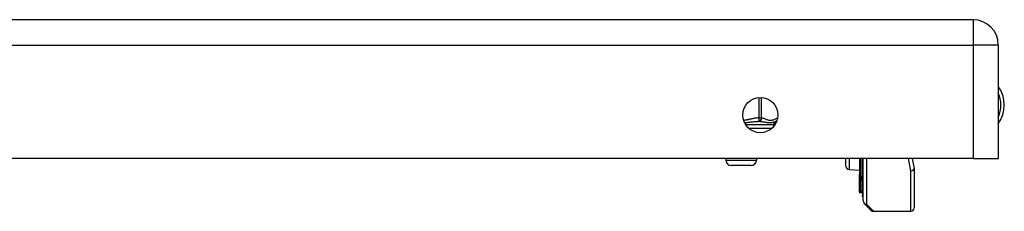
# Model space of a CAD drawing. Header units: inches. Extents: x 2.3 to 62.6, y 3.3 to 33.7.
# Tile 51 of 57: x 8.5 to 14.2, y 30 to 31.1. Entities that reach past the tile are written whole.
import ezdxf

# ---------------------------------------------------------------- set-up
doc = ezdxf.new("R2010")
doc.units = ezdxf.units.IN
doc.header["$MEASUREMENT"] = 0
doc.layers.add('Visible Edges(ANSI)', color=7, linetype='Continuous', lineweight=25)
doc.layers.add('Visible Tangent Edges(ANSI)', color=7, linetype='Continuous', lineweight=25)

msp = doc.modelspace()

# ---------------------------------------------------------------- linework, layer by layer
at = {"layer": 'Visible Edges(ANSI)'}
for p, q in [((14.0281, 31.0797), (2.4021, 31.0797)), ((14.1741, 30.9337), (14.1741, 30.2797)), ((12.8751, 30.4745), (12.8751, 30.4624)), ((14.0281, 30.2797), (2.4021, 30.2797)), ((12.5996, 30.2797), (12.5996, 30.2708)), ((12.7767, 30.2797), (12.7767, 30.2708)), ((13.2926, 30.2357), (13.2926, 30.2797)), ((13.3715, 30.2797), (13.3715, 30.1888)), ((13.3894, 30.1504), (13.3894, 30.2797)), ((13.3926, 30.0345), (13.3926, 30.2797)), ((13.6765, 30.2797), (13.6876, 30.2227)), ((14.0281, 30.2797), (14.1741, 30.2797)), ((12.7452, 30.2393), (12.6311, 30.2393)), ((13.3118, 30.2157), (13.3715, 30.2131)), ((13.6879, 30.219), (13.6879, 29.9949)), ((13.3715, 30.1888), (13.3715, 30.1881)), ((13.3715, 30.1706), (13.3715, 30.1881)), ((13.3715, 30.1706), (13.3715, 30.1674)), ((13.3715, 30.1674), (13.3715, 30.1662)), ((13.3715, 30.1662), (13.3715, 30.0875)), ((13.3894, 30.1504), (13.3894, 30.067)), ((13.3715, 30.0875), (13.3715, 30.0808)), ((13.3788, 30.0829), (13.372, 30.0804)), ((13.3894, 30.0596), (13.3894, 30.067)), ((13.4381, 29.981), (13.3984, 30.0206)), ((13.452, 29.9752), (13.6682, 29.9752))]:
    msp.add_line(p, q, dxfattribs=at)
msp.add_circle((12.7991, 30.5297), 0.1015, dxfattribs=at)
for centre, radius, start, end in [((14.0281, 30.9337), 0.146, 0, 90), ((14.0211, 30.5877), 0.1875, 324.6864, 35.3136), ((12.8948, 30.4745), 0.0197, 96.4066, 180), ((12.8904, 30.5136), 0.0197, 276.4066, 281.2686), ((12.6311, 30.2708), 0.0315, 180, 270), ((12.7452, 30.2708), 0.0315, 270, 0), ((13.3126, 30.2357), 0.02, 180, 267.5), ((13.6682, 30.219), 0.0197, 0, 10.9409), ((13.3719, 30.0808), 0.000394, 180, 290), ((13.3815, 30.0755), 0.00787, 0, 110), ((13.3933, 30.0596), 0.00394, 180, 259.9795), ((13.4123, 30.0345), 0.0197, 180, 225), ((13.6682, 29.9949), 0.0197, 270, 0), ((13.452, 29.9949), 0.0197, 225, 270)]:
    msp.add_arc(centre, radius, start, end, dxfattribs=at)
at = {"layer": 'Visible Tangent Edges(ANSI)'}
for p, q in [((14.0281, 31.0797), (14.0281, 30.9337)), ((2.4021, 30.9337), (14.0281, 30.9337)), ((14.0281, 30.9337), (14.0281, 30.2797)), ((14.1741, 30.9337), (14.0281, 30.9337)), ((12.7893, 30.6307), (12.7893, 30.5136)), ((12.8063, 30.5136), (12.8063, 30.6309)), ((12.7893, 30.5136), (12.7904, 30.4941)), ((12.7893, 30.5136), (12.8063, 30.5136)), ((12.8751, 30.4745), (12.7139, 30.4745)), ((12.7306, 30.4548), (12.8677, 30.4548)), ((12.5996, 30.2708), (12.7767, 30.2708)), ((13.3118, 30.2797), (13.3118, 30.2157)), ((13.372, 30.2797), (13.372, 30.1885)), ((13.3788, 30.173), (13.3788, 30.2797)), ((13.4123, 30.2797), (13.4123, 30.0165)), ((13.6682, 30.2085), (13.655, 30.2797)), ((13.3717, 30.1879), (13.3717, 30.1704)), ((13.3717, 30.1704), (13.3788, 30.173)), ((13.3717, 30.1672), (13.3717, 30.1704)), ((13.372, 30.0872), (13.372, 30.1659)), ((13.3788, 30.173), (13.3788, 30.0896)), ((13.6682, 29.9752), (13.6682, 30.2085)), ((13.372, 30.0872), (13.3788, 30.0896)), ((13.372, 30.0872), (13.372, 30.0804)), ((13.3788, 30.0829), (13.3788, 30.0896)), ((13.4123, 30.0165), (13.452, 29.9752))]:
    msp.add_line(p, q, dxfattribs=at)
at = {"layer": 'Visible Tangent Edges(ANSI)', "flags": 128}
for points in [[(12.7893, 30.5137), (12.7856, 30.5134), (12.782, 30.5131), (12.7783, 30.5127), (12.7747, 30.5122), (12.771, 30.5117), (12.7674, 30.5112), (12.7637, 30.5106), (12.7601, 30.5099), (12.7565, 30.5092), (12.7529, 30.5085), (12.7493, 30.5077), (12.7457, 30.507), (12.7421, 30.5062), (12.7385, 30.5054), (12.7349, 30.5046), (12.7313, 30.5039), (12.7278, 30.5031), (12.7242, 30.5024), (12.7206, 30.5017), (12.7169, 30.501), (12.7133, 30.5004), (12.7097, 30.4998), (12.7061, 30.4993), (12.7024, 30.4989)], [(12.8991, 30.5119), (12.8952, 30.5107), (12.8913, 30.5093), (12.8875, 30.5077), (12.8837, 30.5061), (12.8799, 30.5044), (12.876, 30.5028), (12.8722, 30.5013), (12.8683, 30.5), (12.8644, 30.499), (12.8605, 30.4983), (12.8566, 30.4981), (12.8527, 30.4984), (12.8488, 30.4991), (12.8449, 30.5002), (12.8411, 30.5015), (12.8372, 30.503), (12.8334, 30.5047), (12.8296, 30.5063), (12.8257, 30.508), (12.8219, 30.5095), (12.818, 30.5109), (12.8141, 30.5121), (12.8102, 30.513), (12.8063, 30.5137)], [(12.7071, 30.4869), (12.7109, 30.4871), (12.7146, 30.4874), (12.7184, 30.4877), (12.7221, 30.488), (12.7258, 30.4883), (12.7294, 30.4887), (12.733, 30.489), (12.7366, 30.4894), (12.7402, 30.4898), (12.7437, 30.4902), (12.7473, 30.4905), (12.7507, 30.4909), (12.7542, 30.4913), (12.7576, 30.4916), (12.761, 30.492), (12.7644, 30.4923), (12.7678, 30.4926), (12.7711, 30.4929), (12.7744, 30.4932), (12.7776, 30.4934), (12.7809, 30.4936), (12.7841, 30.4938), (12.7872, 30.494), (12.7904, 30.4941)], [(12.7904, 30.4941), (12.7958, 30.4937), (12.8013, 30.4932), (12.8067, 30.4925), (12.8122, 30.4918), (12.8176, 30.4909), (12.823, 30.49), (12.8284, 30.4891), (12.8336, 30.4882), (12.8388, 30.4875), (12.8438, 30.4869), (12.8488, 30.4865), (12.8535, 30.4863), (12.8581, 30.4865), (12.8624, 30.4869), (12.8664, 30.4875), (12.8702, 30.4882), (12.8737, 30.4891), (12.877, 30.49), (12.88, 30.4909), (12.8829, 30.4918), (12.8856, 30.4925), (12.8881, 30.4932), (12.8904, 30.4937), (12.8926, 30.4941)], [(13.3717, 30.1879), (13.3717, 30.1879), (13.3717, 30.188), (13.3717, 30.188), (13.3717, 30.188), (13.3716, 30.1881), (13.3716, 30.1881), (13.3716, 30.1881), (13.3716, 30.1882), (13.3716, 30.1882), (13.3716, 30.1882), (13.3716, 30.1883), (13.3715, 30.1883), (13.3715, 30.1883), (13.3715, 30.1884), (13.3715, 30.1884), (13.3715, 30.1885), (13.3715, 30.1885), (13.3715, 30.1885), (13.3715, 30.1886), (13.3715, 30.1886), (13.3715, 30.1887), (13.3715, 30.1887), (13.3715, 30.1888), (13.3715, 30.1888)], [(13.3715, 30.1662), (13.3715, 30.1662), (13.3715, 30.1663), (13.3715, 30.1663), (13.3715, 30.1663), (13.3715, 30.1663), (13.3715, 30.1664), (13.3715, 30.1664), (13.3715, 30.1664), (13.3715, 30.1665), (13.3715, 30.1665), (13.3715, 30.1665), (13.3716, 30.1666), (13.3716, 30.1666), (13.3716, 30.1667), (13.3716, 30.1667), (13.3716, 30.1668), (13.3716, 30.1668), (13.3716, 30.1669), (13.3717, 30.1669), (13.3717, 30.167), (13.3717, 30.167), (13.3717, 30.1671), (13.3717, 30.1671), (13.3717, 30.1672)], [(13.3717, 30.1879), (13.3717, 30.1879), (13.3718, 30.188), (13.3718, 30.188), (13.3718, 30.188), (13.3718, 30.188), (13.3718, 30.1881), (13.3719, 30.1881), (13.3719, 30.1881), (13.3719, 30.1881), (13.3719, 30.1882), (13.3719, 30.1882), (13.3719, 30.1882), (13.3719, 30.1882), (13.3719, 30.1883), (13.372, 30.1883), (13.372, 30.1883), (13.372, 30.1883), (13.372, 30.1884), (13.372, 30.1884), (13.372, 30.1884), (13.372, 30.1884), (13.372, 30.1884), (13.372, 30.1885), (13.372, 30.1885)], [(13.372, 30.1659), (13.372, 30.1659), (13.372, 30.166), (13.372, 30.166), (13.372, 30.1661), (13.372, 30.1662), (13.372, 30.1662), (13.372, 30.1663), (13.3719, 30.1663), (13.3719, 30.1664), (13.3719, 30.1664), (13.3719, 30.1665), (13.3719, 30.1665), (13.3719, 30.1666), (13.3719, 30.1667), (13.3719, 30.1667), (13.3718, 30.1668), (13.3718, 30.1668), (13.3718, 30.1669), (13.3718, 30.1669), (13.3718, 30.167), (13.3718, 30.167), (13.3718, 30.1671), (13.3717, 30.1671), (13.3717, 30.1672)]]:
    msp.add_lwpolyline(points, dxfattribs=at)
at = {"layer": 'Visible Tangent Edges(ANSI)'}
msp.add_arc((14.0211, 30.5877), 0.1678, 335.7439, 24.2561, dxfattribs=at)
for centre, major_axis, ratio, start_param, end_param in [((12.7893, 30.5136), (-0.0022, -0.0196), 0.864664, 0.193569, 1.667581), ((12.8904, 30.5136), (0.0022, -0.0196), 0.864664, 0, 0.098939), ((13.6682, 30.219), (0.0193, 0.0037), 0.526442, 4.610972, 6.283185), ((13.6682, 30.219), (0.0197, 0), 0.533433, 4.712389, 6.283185), ((13.3719, 30.1888), (-0.000394, 0), 0.836188, 0, 1.919862), ((13.3717, 30.1881), (-0.000197, 0), 0.839899, 0, 1.919862), ((13.3717, 30.1706), (-0.000197, 0), 0.969342, 0, 1.919862), ((13.3717, 30.1674), (-0.000197, 0), 0.969342, 0, 1.919862), ((13.3719, 30.1662), (-0.000394, 0), 0.969342, 0, 1.919862), ((13.3815, 30.1658), (0.00787, 0), 0.969342, 0, 1.919862), ((13.3933, 30.1504), (-0.00394, 0), 0.969342, 0, 1.395906), ((13.3719, 30.0875), (-0.000394, 0), 0.969342, 0, 1.919862), ((13.3815, 30.0824), (0.00787, 0), 0.969342, 0, 1.919862), ((13.3933, 30.067), (-0.00394, 0), 0.969342, 0, 1.395906), ((13.4123, 30.0345), (-0.0197, 0), 0.91745, 0, 1.570796), ((13.4123, 30.0345), (-0.0139, -0.0139), 0.852462, 0, 0.864875)]:
    msp.add_ellipse(centre, major_axis=major_axis, ratio=ratio, start_param=start_param, end_param=end_param, dxfattribs=at)

doc.saveas('drawing.dxf')
